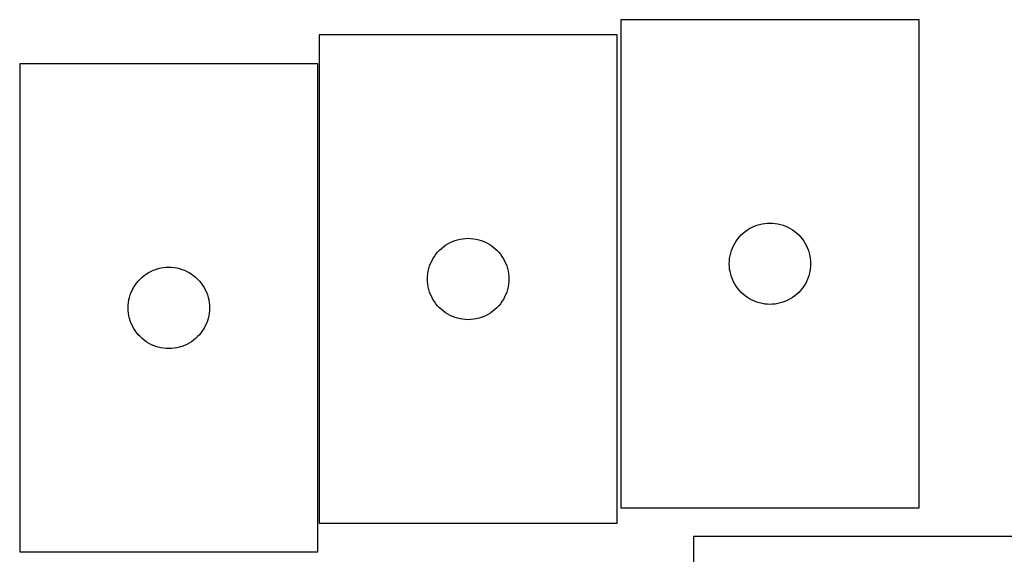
# Model space of a CAD drawing. Header units: millimetres. Extents: x 7 to 1243, y 7 to 1476.
# Tile 23 of 27: x 725 to 943, y 1358 to 1476. Entities that reach past the tile are written whole.
import ezdxf

# ---------------------------------------------------------------- set-up
doc = ezdxf.new("R2010")
doc.units = ezdxf.units.MM
doc.layers.add('CUT', color=7, linetype='CONTINUOUS', true_color=0x000000)

msp = doc.modelspace()

# ---------------------------------------------------------------- linework, layer by layer
at = {"layer": 'CUT'}
for p, q in [((923.92767, 1475.995914), (857.92767, 1475.995914)), ((857.92767, 1475.995914), (857.92767, 1367.995914)), ((923.92767, 1367.995914), (923.92767, 1475.995914)), ((857.144437, 1472.611881), (791.144437, 1472.611881)), ((791.144437, 1472.611881), (791.144437, 1364.611881)), ((857.144437, 1364.611881), (857.144437, 1472.611881)), ((790.905453, 1466.221988), (724.905453, 1466.221988)), ((724.905453, 1466.221988), (724.905453, 1358.221988)), ((790.905453, 1358.221988), (790.905453, 1466.221988)), ((885.448817, 1429.136094), (885.927538, 1429.47914)), ((885.927538, 1429.47914), (886.42767, 1429.790142)), ((886.42767, 1429.790142), (886.947072, 1430.067768)), ((886.947072, 1430.067768), (887.483519, 1430.31083)), ((887.483519, 1430.31083), (888.034715, 1430.518285)), ((888.034715, 1430.518285), (888.598299, 1430.689246)), ((888.598299, 1430.689246), (889.171857, 1430.822981)), ((889.171857, 1430.822981), (889.752934, 1430.918918)), ((889.752934, 1430.918918), (890.339042, 1430.976644)), ((890.339042, 1430.976644), (890.92767, 1430.995914)), ((890.92767, 1430.995914), (891.516298, 1430.976644)), ((891.516298, 1430.976644), (892.102406, 1430.918918)), ((892.102406, 1430.918918), (892.683483, 1430.822981)), ((892.683483, 1430.822981), (893.257042, 1430.689246)), ((893.257042, 1430.689246), (893.820625, 1430.518285)), ((893.820625, 1430.518285), (894.371821, 1430.31083)), ((894.371821, 1430.31083), (894.908268, 1430.067768)), ((894.908268, 1430.067768), (895.42767, 1429.790142)), ((895.42767, 1429.790142), (895.927802, 1429.47914)), ((895.927802, 1429.47914), (896.406523, 1429.136094)), ((820.700286, 1426.926796), (821.251481, 1427.134252)), ((821.251481, 1427.134252), (821.815065, 1427.305213)), ((821.815065, 1427.305213), (822.388624, 1427.438948)), ((822.388624, 1427.438948), (822.969701, 1427.534884)), ((822.969701, 1427.534884), (823.555808, 1427.592611)), ((823.555808, 1427.592611), (824.144437, 1427.611881)), ((824.144437, 1427.611881), (824.733065, 1427.592611)), ((824.733065, 1427.592611), (825.319172, 1427.534884)), ((825.319172, 1427.534884), (825.900249, 1427.438948)), ((825.900249, 1427.438948), (826.473808, 1427.305213)), ((826.473808, 1427.305213), (827.037392, 1427.134252)), ((827.037392, 1427.134252), (827.588587, 1426.926796)), ((883.444444, 1426.996046), (883.78749, 1427.474767)), ((883.78749, 1427.474767), (884.161112, 1427.930026)), ((884.161112, 1427.930026), (884.563709, 1428.359875)), ((884.563709, 1428.359875), (884.993558, 1428.762472)), ((884.993558, 1428.762472), (885.448817, 1429.136094)), ((896.406523, 1429.136094), (896.861782, 1428.762472)), ((896.861782, 1428.762472), (897.291631, 1428.359875)), ((897.291631, 1428.359875), (897.694228, 1427.930026)), ((897.694228, 1427.930026), (898.06785, 1427.474767)), ((898.06785, 1427.474767), (898.410897, 1426.996046)), ((817.377878, 1424.545993), (817.780475, 1424.975842)), ((817.780475, 1424.975842), (818.210324, 1425.378439)), ((818.210324, 1425.378439), (818.665584, 1425.752061)), ((818.665584, 1425.752061), (819.144304, 1426.095107)), ((819.144304, 1426.095107), (819.644437, 1426.406109)), ((819.644437, 1426.406109), (820.163838, 1426.683735)), ((820.163838, 1426.683735), (820.700286, 1426.926796)), ((827.588587, 1426.926796), (828.125035, 1426.683735)), ((828.125035, 1426.683735), (828.644437, 1426.406109)), ((828.644437, 1426.406109), (829.144569, 1426.095107)), ((829.144569, 1426.095107), (829.623289, 1425.752061)), ((829.623289, 1425.752061), (830.078549, 1425.378439)), ((830.078549, 1425.378439), (830.508398, 1424.975842)), ((830.508398, 1424.975842), (830.910995, 1424.545993)), ((882.234338, 1424.325285), (882.405299, 1424.888869)), ((882.405299, 1424.888869), (882.612754, 1425.440065)), ((882.612754, 1425.440065), (882.855815, 1425.976512)), ((882.855815, 1425.976512), (883.133442, 1426.495914)), ((883.133442, 1426.495914), (883.444444, 1426.996046)), ((898.410897, 1426.996046), (898.721899, 1426.495914)), ((898.721899, 1426.495914), (898.999525, 1425.976512)), ((898.999525, 1425.976512), (899.242586, 1425.440065)), ((899.242586, 1425.440065), (899.450041, 1424.888869)), ((899.450041, 1424.888869), (899.621003, 1424.325285)), ((816.072582, 1422.592479), (816.350208, 1423.111881)), ((816.350208, 1423.111881), (816.66121, 1423.612013)), ((816.66121, 1423.612013), (817.004256, 1424.090733)), ((817.004256, 1424.090733), (817.377878, 1424.545993)), ((830.910995, 1424.545993), (831.284617, 1424.090733)), ((831.284617, 1424.090733), (831.627663, 1423.612013)), ((831.627663, 1423.612013), (831.938665, 1423.111881)), ((831.938665, 1423.111881), (832.216291, 1422.592479)), ((881.94694, 1422.584542), (882.004666, 1423.17065)), ((882.004666, 1423.17065), (882.100603, 1423.751727)), ((882.100603, 1423.751727), (882.234338, 1424.325285)), ((899.621003, 1424.325285), (899.754738, 1423.751727)), ((899.754738, 1423.751727), (899.850674, 1423.17065)), ((899.850674, 1423.17065), (899.9084, 1422.584542)), ((753.924855, 1420.293843), (754.461302, 1420.536904)), ((754.461302, 1420.536904), (755.012498, 1420.744359)), ((755.012498, 1420.744359), (755.576082, 1420.91532)), ((755.576082, 1420.91532), (756.14964, 1421.049056)), ((756.14964, 1421.049056), (756.730718, 1421.144992)), ((756.730718, 1421.144992), (757.316825, 1421.202718)), ((757.316825, 1421.202718), (757.905453, 1421.221988)), ((757.905453, 1421.221988), (758.494082, 1421.202718)), ((758.494082, 1421.202718), (759.080189, 1421.144992)), ((759.080189, 1421.144992), (759.661266, 1421.049056)), ((759.661266, 1421.049056), (760.234825, 1420.91532)), ((760.234825, 1420.91532), (760.798409, 1420.744359)), ((760.798409, 1420.744359), (761.349604, 1420.536904)), ((761.349604, 1420.536904), (761.886052, 1420.293843)), ((815.317369, 1420.367694), (815.451104, 1420.941252)), ((815.451104, 1420.941252), (815.622065, 1421.504836)), ((815.622065, 1421.504836), (815.829521, 1422.056032)), ((815.829521, 1422.056032), (816.072582, 1422.592479)), ((832.216291, 1422.592479), (832.459352, 1422.056032)), ((832.459352, 1422.056032), (832.666808, 1421.504836)), ((832.666808, 1421.504836), (832.837769, 1420.941252)), ((832.837769, 1420.941252), (832.971504, 1420.367694)), ((881.92767, 1421.995914), (881.94694, 1422.584542)), ((881.94694, 1421.407286), (881.92767, 1421.995914)), ((882.004666, 1420.821178), (881.94694, 1421.407286)), ((882.100603, 1420.240101), (882.004666, 1420.821178)), ((899.850674, 1420.821178), (899.754738, 1420.240101)), ((899.9084, 1421.407286), (899.850674, 1420.821178)), ((899.9084, 1422.584542), (899.92767, 1421.995914)), ((899.92767, 1421.995914), (899.9084, 1421.407286)), ((751.138895, 1418.1561), (751.541492, 1418.585949)), ((751.541492, 1418.585949), (751.971341, 1418.988546)), ((751.971341, 1418.988546), (752.426601, 1419.362168)), ((752.426601, 1419.362168), (752.905321, 1419.705215)), ((752.905321, 1419.705215), (753.405453, 1420.016217)), ((753.405453, 1420.016217), (753.924855, 1420.293843)), ((761.886052, 1420.293843), (762.405453, 1420.016217)), ((762.405453, 1420.016217), (762.905585, 1419.705215)), ((762.905585, 1419.705215), (763.384306, 1419.362168)), ((763.384306, 1419.362168), (763.839566, 1418.988546)), ((763.839566, 1418.988546), (764.269414, 1418.585949)), ((764.269414, 1418.585949), (764.672012, 1418.1561)), ((815.144437, 1418.611881), (815.163706, 1419.200509)), ((815.163706, 1418.023252), (815.144437, 1418.611881)), ((815.163706, 1419.200509), (815.221433, 1419.786616)), ((815.221433, 1419.786616), (815.317369, 1420.367694)), ((832.971504, 1420.367694), (833.06744, 1419.786616)), ((833.06744, 1419.786616), (833.125167, 1419.200509)), ((833.125167, 1419.200509), (833.144437, 1418.611881)), ((833.144437, 1418.611881), (833.125167, 1418.023252)), ((882.234338, 1419.666542), (882.100603, 1420.240101)), ((882.405299, 1419.102959), (882.234338, 1419.666542)), ((882.612754, 1418.551763), (882.405299, 1419.102959)), ((882.855815, 1418.015316), (882.612754, 1418.551763)), ((899.242586, 1418.551763), (898.999525, 1418.015316)), ((899.450041, 1419.102959), (899.242586, 1418.551763)), ((899.621003, 1419.666542), (899.450041, 1419.102959)), ((899.754738, 1420.240101), (899.621003, 1419.666542)), ((749.590538, 1415.666139), (749.833599, 1416.202586)), ((749.833599, 1416.202586), (750.111225, 1416.721988)), ((750.111225, 1416.721988), (750.422227, 1417.22212)), ((750.422227, 1417.22212), (750.765273, 1417.700841)), ((750.765273, 1417.700841), (751.138895, 1418.1561)), ((764.672012, 1418.1561), (765.045633, 1417.700841)), ((765.045633, 1417.700841), (765.38868, 1417.22212)), ((765.38868, 1417.22212), (765.699682, 1416.721988)), ((765.699682, 1416.721988), (765.977308, 1416.202586)), ((765.977308, 1416.202586), (766.220369, 1415.666139)), ((815.221433, 1417.437145), (815.163706, 1418.023252)), ((815.317369, 1416.856068), (815.221433, 1417.437145)), ((815.451104, 1416.282509), (815.317369, 1416.856068)), ((815.622065, 1415.718925), (815.451104, 1416.282509)), ((832.837769, 1416.282509), (832.666808, 1415.718925)), ((832.971504, 1416.856068), (832.837769, 1416.282509)), ((833.06744, 1417.437145), (832.971504, 1416.856068)), ((833.125167, 1418.023252), (833.06744, 1417.437145)), ((883.133442, 1417.495914), (882.855815, 1418.015316)), ((883.444444, 1416.995782), (883.133442, 1417.495914)), ((883.78749, 1416.517061), (883.444444, 1416.995782)), ((884.161112, 1416.061801), (883.78749, 1416.517061)), ((898.06785, 1416.517061), (897.694228, 1416.061801)), ((898.410897, 1416.995782), (898.06785, 1416.517061)), ((898.721899, 1417.495914), (898.410897, 1416.995782)), ((898.999525, 1418.015316), (898.721899, 1417.495914)), ((749.078386, 1413.977801), (749.212121, 1414.551359)), ((749.212121, 1414.551359), (749.383082, 1415.114943)), ((749.383082, 1415.114943), (749.590538, 1415.666139)), ((766.220369, 1415.666139), (766.427825, 1415.114943)), ((766.427825, 1415.114943), (766.598786, 1414.551359)), ((766.598786, 1414.551359), (766.732521, 1413.977801)), ((815.829521, 1415.16773), (815.622065, 1415.718925)), ((816.072582, 1414.631282), (815.829521, 1415.16773)), ((816.350208, 1414.111881), (816.072582, 1414.631282)), ((816.66121, 1413.611749), (816.350208, 1414.111881)), ((831.938665, 1414.111881), (831.627663, 1413.611749)), ((832.216291, 1414.631282), (831.938665, 1414.111881)), ((832.459352, 1415.16773), (832.216291, 1414.631282)), ((832.666808, 1415.718925), (832.459352, 1415.16773)), ((884.563709, 1415.631953), (884.161112, 1416.061801)), ((884.993558, 1415.229356), (884.563709, 1415.631953)), ((885.448817, 1414.855734), (884.993558, 1415.229356)), ((885.927538, 1414.512687), (885.448817, 1414.855734)), ((886.42767, 1414.201685), (885.927538, 1414.512687)), ((886.947072, 1413.924059), (886.42767, 1414.201685)), ((895.42767, 1414.201685), (894.908268, 1413.924059)), ((895.927802, 1414.512687), (895.42767, 1414.201685)), ((896.406523, 1414.855734), (895.927802, 1414.512687)), ((896.861782, 1415.229356), (896.406523, 1414.855734)), ((897.291631, 1415.631953), (896.861782, 1415.229356)), ((897.694228, 1416.061801), (897.291631, 1415.631953)), ((748.905453, 1412.221988), (748.924723, 1412.810616)), ((748.924723, 1411.63336), (748.905453, 1412.221988)), ((748.924723, 1412.810616), (748.98245, 1413.396724)), ((748.98245, 1413.396724), (749.078386, 1413.977801)), ((766.732521, 1413.977801), (766.828457, 1413.396724)), ((766.828457, 1413.396724), (766.886184, 1412.810616)), ((766.886184, 1412.810616), (766.905453, 1412.221988)), ((766.905453, 1412.221988), (766.886184, 1411.63336)), ((817.004256, 1413.133028), (816.66121, 1413.611749)), ((817.377878, 1412.677768), (817.004256, 1413.133028)), ((817.780475, 1412.24792), (817.377878, 1412.677768)), ((818.210324, 1411.845322), (817.780475, 1412.24792)), ((818.665584, 1411.471701), (818.210324, 1411.845322)), ((830.078549, 1411.845322), (829.623289, 1411.471701)), ((830.508398, 1412.24792), (830.078549, 1411.845322)), ((830.910995, 1412.677768), (830.508398, 1412.24792)), ((831.284617, 1413.133028), (830.910995, 1412.677768)), ((831.627663, 1413.611749), (831.284617, 1413.133028)), ((887.483519, 1413.680998), (886.947072, 1413.924059)), ((888.034715, 1413.473543), (887.483519, 1413.680998)), ((888.598299, 1413.302581), (888.034715, 1413.473543)), ((889.171857, 1413.168846), (888.598299, 1413.302581)), ((889.752934, 1413.07291), (889.171857, 1413.168846)), ((890.339042, 1413.015184), (889.752934, 1413.07291)), ((890.92767, 1412.995914), (890.339042, 1413.015184)), ((891.516298, 1413.015184), (890.92767, 1412.995914)), ((892.102406, 1413.07291), (891.516298, 1413.015184)), ((892.683483, 1413.168846), (892.102406, 1413.07291)), ((893.257042, 1413.302581), (892.683483, 1413.168846)), ((893.820625, 1413.473543), (893.257042, 1413.302581)), ((894.371821, 1413.680998), (893.820625, 1413.473543)), ((894.908268, 1413.924059), (894.371821, 1413.680998)), ((748.98245, 1411.047252), (748.924723, 1411.63336)), ((749.078386, 1410.466175), (748.98245, 1411.047252)), ((749.212121, 1409.892617), (749.078386, 1410.466175)), ((749.383082, 1409.329033), (749.212121, 1409.892617)), ((766.598786, 1409.892617), (766.427825, 1409.329033)), ((766.732521, 1410.466175), (766.598786, 1409.892617)), ((766.828457, 1411.047252), (766.732521, 1410.466175)), ((766.886184, 1411.63336), (766.828457, 1411.047252)), ((819.144304, 1411.128654), (818.665584, 1411.471701)), ((819.644437, 1410.817652), (819.144304, 1411.128654)), ((820.163838, 1410.540026), (819.644437, 1410.817652)), ((820.700286, 1410.296965), (820.163838, 1410.540026)), ((821.251481, 1410.089509), (820.700286, 1410.296965)), ((821.815065, 1409.918548), (821.251481, 1410.089509)), ((822.388624, 1409.784813), (821.815065, 1409.918548)), ((822.969701, 1409.688877), (822.388624, 1409.784813)), ((823.555808, 1409.63115), (822.969701, 1409.688877)), ((824.144437, 1409.611881), (823.555808, 1409.63115)), ((824.733065, 1409.63115), (824.144437, 1409.611881)), ((825.319172, 1409.688877), (824.733065, 1409.63115)), ((825.900249, 1409.784813), (825.319172, 1409.688877)), ((826.473808, 1409.918548), (825.900249, 1409.784813)), ((827.037392, 1410.089509), (826.473808, 1409.918548)), ((827.588587, 1410.296965), (827.037392, 1410.089509)), ((828.125035, 1410.540026), (827.588587, 1410.296965)), ((828.644437, 1410.817652), (828.125035, 1410.540026)), ((829.144569, 1411.128654), (828.644437, 1410.817652)), ((829.623289, 1411.471701), (829.144569, 1411.128654)), ((749.590538, 1408.777837), (749.383082, 1409.329033)), ((749.833599, 1408.24139), (749.590538, 1408.777837)), ((750.111225, 1407.721988), (749.833599, 1408.24139)), ((750.422227, 1407.221856), (750.111225, 1407.721988)), ((765.699682, 1407.721988), (765.38868, 1407.221856)), ((765.977308, 1408.24139), (765.699682, 1407.721988)), ((766.220369, 1408.777837), (765.977308, 1408.24139)), ((766.427825, 1409.329033), (766.220369, 1408.777837)), ((750.765273, 1406.743135), (750.422227, 1407.221856)), ((751.138895, 1406.287876), (750.765273, 1406.743135)), ((751.541492, 1405.858027), (751.138895, 1406.287876)), ((751.971341, 1405.45543), (751.541492, 1405.858027)), ((752.426601, 1405.081808), (751.971341, 1405.45543)), ((763.839566, 1405.45543), (763.384306, 1405.081808)), ((764.269414, 1405.858027), (763.839566, 1405.45543)), ((764.672012, 1406.287876), (764.269414, 1405.858027)), ((765.045633, 1406.743135), (764.672012, 1406.287876)), ((765.38868, 1407.221856), (765.045633, 1406.743135)), ((752.905321, 1404.738762), (752.426601, 1405.081808)), ((753.405453, 1404.427759), (752.905321, 1404.738762)), ((753.924855, 1404.150133), (753.405453, 1404.427759)), ((754.461302, 1403.907072), (753.924855, 1404.150133)), ((755.012498, 1403.699617), (754.461302, 1403.907072)), ((755.576082, 1403.528656), (755.012498, 1403.699617)), ((756.14964, 1403.394921), (755.576082, 1403.528656)), ((756.730718, 1403.298984), (756.14964, 1403.394921)), ((757.316825, 1403.241258), (756.730718, 1403.298984)), ((757.905453, 1403.221988), (757.316825, 1403.241258)), ((758.494082, 1403.241258), (757.905453, 1403.221988)), ((759.080189, 1403.298984), (758.494082, 1403.241258)), ((759.661266, 1403.394921), (759.080189, 1403.298984)), ((760.234825, 1403.528656), (759.661266, 1403.394921)), ((760.798409, 1403.699617), (760.234825, 1403.528656)), ((761.349604, 1403.907072), (760.798409, 1403.699617)), ((761.886052, 1404.150133), (761.349604, 1403.907072)), ((762.405453, 1404.427759), (761.886052, 1404.150133)), ((762.905585, 1404.738762), (762.405453, 1404.427759)), ((763.384306, 1405.081808), (762.905585, 1404.738762)), ((857.92767, 1367.995914), (923.92767, 1367.995914)), ((791.144437, 1364.611881), (857.144437, 1364.611881)), ((981.972194, 1361.648016), (873.972194, 1361.648016)), ((873.972194, 1361.648016), (873.972194, 1295.648016)), ((724.905453, 1358.221988), (790.905453, 1358.221988))]:
    msp.add_line(p, q, dxfattribs=at)

doc.saveas('drawing.dxf')
